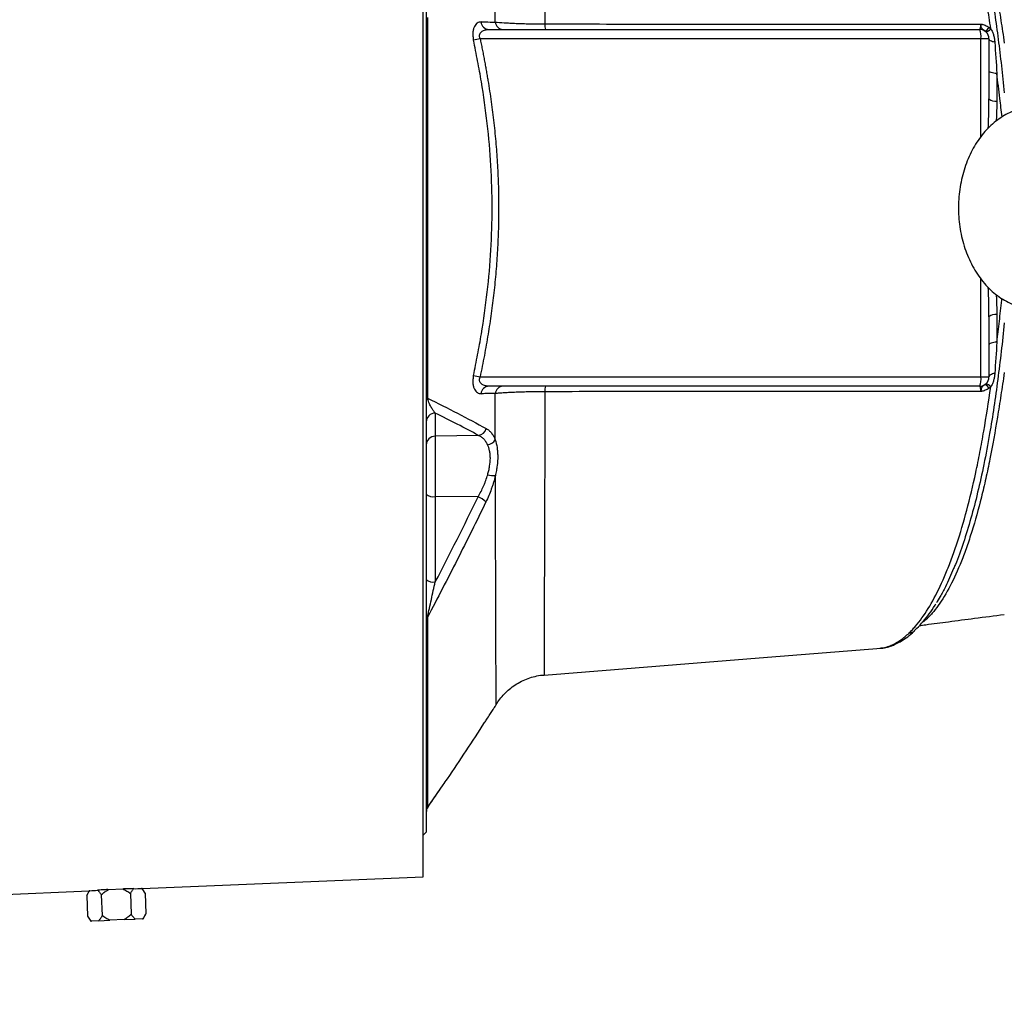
# Model space of a CAD drawing. Header units: millimetres. Extents: x 1108 to 5030, y 2116 to 3977.
# Tile 12 of 14: x 4049 to 4690, y 2688 to 3327. Entities that reach past the tile are written whole.
import ezdxf

# ---------------------------------------------------------------- set-up
doc = ezdxf.new("R2010")
doc.units = ezdxf.units.MM
doc.header["$LTSCALE"] = 2

msp = doc.modelspace()

# ---------------------------------------------------------------- linework, layer by layer
at = {"color": 7, "linetype": 'Continuous', "lineweight": 25}
for p, q in [((4311.76, 2769.23), (4311.76, 3639.26)), ((4313.76, 3610.24), (4313.76, 2798.24)), ((4354.51, 3320.24), (4673.76, 3320.24)), ((4674.59, 3314.24), (4348.77, 3314.24)), ((4679.76, 3314.24), (4674.59, 3314.24)), ((4679.76, 3314.24), (4679.76, 3275.07)), ((4679.76, 3133.42), (4679.76, 3094.24)), ((4348.77, 3094.24), (4674.59, 3094.24)), ((4674.59, 3094.24), (4679.76, 3094.24)), ((4673.76, 3088.24), (4354.51, 3088.24)), ((4319.65, 3070.72), (4319.65, 3055.75)), ((4347.83, 3056.23), (4319.65, 3055.75)), ((4319.65, 3055.75), (4319.65, 3016.43)), ((4347.54, 3016.31), (4319.65, 3016.43)), ((4319.65, 3016.43), (4319.65, 2960.92)), ((4631.28, 2928.99), (4631.44, 2929.13)), ((4608.95, 2917.88), (4609.56, 2918)), ((4390.39, 2900.58), (4390.39, 2900.49)), ((4311.76, 2796.24), (4313.76, 2798.24)), ((4128.98, 2761.53), (4311.76, 2769.23)), ((4106.66, 2760.89), (4107.09, 2760.91)), ((4107.09, 2760.91), (4116.42, 2761.3)), ((4116.42, 2761.3), (4116.89, 2761.32)), ((4130.87, 2758.63), (4129.02, 2761.55)), ((2387.76, 2688.23), (4094.51, 2760.08)), ((4094.51, 2760.08), (4092.92, 2757.03)), ((4092.92, 2757.03), (4093.48, 2743.61)), ((4102.41, 2757.43), (4102.97, 2744.01)), ((4121.38, 2758.23), (4121.95, 2744.8)), ((4130.87, 2758.63), (4131.44, 2745.2)), ((4093.48, 2743.61), (4095.51, 2740.41)), ((4117.26, 2741.32), (4107.93, 2740.93)), ((4117.26, 2741.32), (4124.5, 2741.63)), ((4129.17, 2741.82), (4124.5, 2741.63)), ((4129.17, 2741.82), (4129.68, 2741.84)), ((4129.68, 2741.84), (4131.44, 2745.2)), ((4095.51, 2740.41), (4096.03, 2740.43)), ((4100.7, 2740.62), (4096.03, 2740.43)), ((4100.7, 2740.62), (4107.93, 2740.93))]:
    msp.add_line(p, q, dxfattribs=at)
at = {"color": 8, "linetype": 'Continuous', "lineweight": 25}
for p, q in [((4674.59, 3250.54), (4674.59, 3314.24)), ((4674.59, 3094.24), (4674.59, 3157.89)), ((4637.54, 2935.36), (4636.42, 2934.64)), ((4636.91, 2935.26), (4637.54, 2935.36)), ((4314.59, 2814.24), (4324.76, 2828.94))]:
    msp.add_line(p, q, dxfattribs=at)
at = {"color": 7, "linetype": 'Continuous', "lineweight": 25, "flags": 128}
for points in [[(4683.56, 3311.92), (4682.76, 3312.08), (4682.02, 3312.29), (4681.36, 3312.55), (4680.8, 3312.84), (4680.35, 3313.16), (4680.02, 3313.51), (4679.82, 3313.87), (4679.76, 3314.24)], [(4684.89, 3291.55), (4683.85, 3291.63), (4682.87, 3291.76), (4681.99, 3291.95), (4681.22, 3292.18), (4680.6, 3292.45), (4680.14, 3292.75), (4679.85, 3293.07), (4679.76, 3293.4)], [(4684.89, 3116.93), (4683.85, 3116.86), (4682.87, 3116.72), (4681.99, 3116.54), (4681.22, 3116.31), (4680.6, 3116.04), (4680.14, 3115.73), (4679.85, 3115.41), (4679.76, 3115.08)], [(4683.56, 3096.56), (4682.76, 3096.4), (4682.02, 3096.19), (4681.36, 3095.94), (4680.8, 3095.65), (4680.35, 3095.32), (4680.02, 3094.98), (4679.82, 3094.61), (4679.76, 3094.24)], [(4390.4, 2900.36), (4535.74, 2911.95), (4609.57, 2917.86)]]:
    msp.add_lwpolyline(points, dxfattribs=at)
at = {"color": 7, "linetype": 'Continuous', "lineweight": 25}
for centre, radius, start, end in [((4354.83, 3325.7), 5.47, 186.15505, 266.64553), ((4364.02, 3325.7), 5.46, 186.73252, 266.74598), ((4406.38, 3323.16), 15.43, 177.53228, 190.90614), ((4663.19, 3315.71), 11.5, 352.65042, 23.19586), ((4673.76, 3314.24), 6, 0, 90), ((4674.92, 3324.32), 5.66, 293.88868, 330.78744), ((4676.98, 3323.49), 4.84, 279.24299, 325.02444), ((4371.09, 3208.34), 108.23, 101.90059, 104.22634), ((4683.84, 3279.63), 6.12, 228.17656, 279.69023), ((4683.84, 3128.86), 6.12, 80.30977, 131.82344), ((4371.09, 3200.13), 108.21, 255.77228, 258.09828), ((4663.19, 3092.77), 11.5, 336.80414, 7.34958), ((4673.76, 3094.24), 6, 270, 0), ((4354.83, 3082.78), 5.47, 93.35451, 173.84499), ((4364.02, 3082.79), 5.46, 93.25435, 173.26851), ((4406.38, 3085.32), 15.43, 169.09391, 182.46771), ((4674.92, 3084.16), 5.66, 29.21256, 66.11132), ((4676.98, 3084.99), 4.84, 34.97556, 80.75701), ((4315.04, 3079.19), 1.31, 107.55397, 167.9527), ((4319.65, 3064.82), 5.9, 90.001, 179.01276), ((4319.65, 3049.85), 5.9, 90.001, 179.01276), ((4346.75, 3062.5), 6.37, 279.78019, 343.18254), ((4352.56, 3057.41), 7.34, 278.54574, 326.35025), ((4358.41, 3048.58), 18.51, 255.29632, 271.00913), ((4318.3, 3023.27), 6.97, 229.29528, 281.1942), ((4341.9, 3002.39), 15.02, 44.74778, 67.94153), ((4318.3, 2967.75), 6.97, 229.29528, 281.1942), ((4316.85, 2935.88), 3.1, 136.22234, 178.62013), ((4319.76, 2811.06), 6, 144.73929, 179.99999), ((4319.53, 2811.24), 5.78, 148.77219, 179.96266)]:
    msp.add_arc(centre, radius, start, end, dxfattribs=at)
at = {"color": 8, "linetype": 'Continuous', "lineweight": 25}
for centre, radius, start, end in [((4627.79, 2933.05), 5.36, 270.21199, 310.72616), ((4616.72, 2925.59), 5.54, 272.86418, 295.58177)]:
    msp.add_arc(centre, radius, start, end, dxfattribs=at)
at = {"color": 7, "linetype": 'Continuous', "lineweight": 25}
for centre, major_axis, start_param, end_param in [((4067.8, 3205.03), (-28.11, 444.86), 3.137758, 3.157548), ((4105.84, 3205.03), (-28, 443.26), 3.101319, 3.121162)]:
    msp.add_ellipse(centre, major_axis=major_axis, ratio=0.576498, start_param=start_param, end_param=end_param, dxfattribs=at)
at = {"color": 8, "linetype": 'Continuous', "lineweight": 25}
for points, knots in [([(4390.39, 3508.03), (4390.4, 3507.84), (4390.4, 3507.45), (4390.4, 3503.7), (4390.41, 3497.76), (4390.43, 3489.67), (4390.46, 3479.84), (4390.49, 3468.11), (4390.54, 3454.44), (4390.59, 3438.83), (4390.65, 3421.35), (4390.72, 3402.27), (4390.79, 3382.8), (4390.85, 3363.25), (4390.91, 3344.01), (4390.95, 3330.55), (4390.97, 3323.82)], [0, 0, 0, 0, 0.072888, 0.151565, 0.22991, 0.301821, 0.373977, 0.446134, 0.518045, 0.591662, 0.665545, 0.739423, 0.813034, 0.875329, 0.937707, 1, 1, 1, 1]), ([(4657.69, 3436.5), (4658.24, 3435.21), (4660.68, 3429.51), (4664.63, 3417.73), (4669.05, 3402.79), (4672.7, 3388.34), (4675.61, 3375.36), (4678.21, 3362.33), (4679.94, 3352.71), (4681.72, 3342.08), (4683.54, 3330.37), (4685.81, 3313.79), (4687.92, 3296.69), (4689.14, 3284.92), (4689.76, 3279.02)], [0, 0, 0, 0, 0.036604, 0.161586, 0.283143, 0.371116, 0.459431, 0.536569, 0.613938, 0.632035, 0.723338, 0.81501, 0.907312, 1, 1, 1, 1]), ([(4688.28, 3263.35), (4687.81, 3267.38), (4686.69, 3276.89), (4685.55, 3286.19), (4684.89, 3291.55)], [0, 0, 0, 0, 0.423302, 1, 1, 1, 1]), ([(4679.33, 3256.05), (4679.42, 3258.04), (4679.67, 3264.39), (4679.72, 3270.72), (4679.76, 3275.07)], [0, 0, 0, 0, 0.313121, 1, 1, 1, 1]), ([(4684.87, 3273.6), (4684.83, 3269.55), (4684.79, 3265.24), (4684.45, 3260.9), (4684.43, 3260.64)], [0, 0, 0, 0, 0.940295, 1, 1, 1, 1]), ([(4679.76, 3133.42), (4679.73, 3137.39), (4679.68, 3143.73), (4679.42, 3150.09), (4679.33, 3152.48)], [0, 0, 0, 0, 0.625603, 1, 1, 1, 1]), ([(4684.42, 3147.93), (4684.44, 3147.65), (4684.78, 3143.28), (4684.83, 3138.95), (4684.87, 3134.89)], [0, 0, 0, 0, 0.0628393, 1, 1, 1, 1]), ([(4684.89, 3116.93), (4685.45, 3121.42), (4686.56, 3130.41), (4687.65, 3139.87), (4688.25, 3144.84), (4688.29, 3145.19)], [0, 0, 0, 0, 0.480954, 0.963123, 1, 1, 1, 1]), ([(4689.76, 3129.46), (4689.1, 3123.22), (4687.8, 3110.74), (4685.52, 3092.47), (4683.03, 3074.61), (4680.06, 3056.04), (4676.56, 3037.4), (4672.47, 3019.02), (4668.04, 3001.94), (4663.17, 2986.36), (4659.4, 2975.5), (4657.17, 2970.59), (4656.8, 2969.77)], [0, 0, 0, 0, 0.0961945, 0.1923904, 0.2904229, 0.3884517, 0.5078044, 0.6232275, 0.7386515, 0.8573997, 0.9761498, 1, 1, 1, 1]), ([(4390.97, 3084.66), (4390.95, 3076.99), (4390.9, 3061.64), (4390.83, 3039.87), (4390.77, 3019.14), (4390.7, 2999.7), (4390.63, 2981.63), (4390.58, 2965.1), (4390.52, 2950.14), (4390.48, 2936.93), (4390.45, 2925.53), (4390.42, 2916.13), (4390.41, 2908.79), (4390.4, 2903.71), (4390.4, 2900.81), (4390.39, 2900.65), (4390.39, 2900.58)], [0, 0, 0, 0, 0.0713662, 0.142859, 0.2142287, 0.2861142, 0.3582463, 0.4303817, 0.5022717, 0.575771, 0.6495302, 0.7232882, 0.796786, 0.870519, 0.9445268, 1, 1, 1, 1]), ([(4359.18, 2881.11), (4359.18, 2881.16), (4359.18, 2881.3), (4359.18, 2884.37), (4359.17, 2889.8), (4359.16, 2897.53), (4359.14, 2907.4), (4359.1, 2919.55), (4359.06, 2933.68), (4359.01, 2949.49), (4358.95, 2966.92), (4358.88, 2986.21), (4358.81, 3007.21), (4358.77, 3022.43), (4358.74, 3030.07)], [0, 0, 0, 0, 0.065635, 0.152692, 0.239751, 0.323837, 0.407923, 0.494438, 0.580952, 0.663246, 0.74554, 0.830126, 0.91471, 1, 1, 1, 1]), ([(4609.56, 2918), (4611.07, 2918.19), (4613.56, 2918.49), (4616.03, 2919.62), (4616.99, 2920.06)], [0, 0, 0, 0, 0.608316, 1, 1, 1, 1]), ([(4314.85, 2814.53), (4314.82, 2814.48), (4314.73, 2814.32), (4314.65, 2814.27), (4314.59, 2814.24)], [0, 0, 0, 0, 0.322216, 1, 1, 1, 1])]:
    msp.add_open_spline(points, degree=3, knots=knots, dxfattribs=at)
at = {"color": 7, "linetype": 'Continuous', "lineweight": 25}
for points, knots in [([(4680.94, 3320.72), (4680.23, 3325.62), (4679.5, 3330.46), (4678.37, 3337.64), (4677.99, 3340.02), (4677.21, 3344.75), (4676.81, 3347.1), (4674.78, 3358.75), (4673.06, 3367.68), (4669.39, 3384.78), (4667.44, 3392.96), (4664.85, 3402.7), (4664.33, 3404.62), (4663.27, 3408.41), (4662.73, 3410.27), (4661.64, 3413.95), (4661.09, 3415.76), (4659.98, 3419.32), (4659.41, 3421.07), (4656.57, 3429.66), (4654.21, 3436), (4649.34, 3447.68), (4646.83, 3453.02), (4642.93, 3460.29), (4641.61, 3462.59), (4639.6, 3465.85), (4638.93, 3466.91), (4637.57, 3468.96), (4636.89, 3469.95), (4634.83, 3472.83), (4633.44, 3474.61), (4631.35, 3477.08), (4630.65, 3477.87), (4629.24, 3479.37), (4628.54, 3480.09), (4627.82, 3480.78)], [0, 0, 0, 0, 0.0625, 0.0625, 0.09375, 0.09375, 0.125, 0.125, 0.25, 0.25, 0.375, 0.375, 0.40625, 0.40625, 0.4375, 0.4375, 0.46875, 0.46875, 0.5, 0.5, 0.625, 0.625, 0.75, 0.75, 0.8125, 0.8125, 0.84375, 0.84375, 0.875, 0.875, 0.9375, 0.9375, 0.96875, 0.96875, 1, 1, 1, 1]), ([(4638.7, 3472.16), (4638.79, 3472.08), (4638.88, 3472), (4639.05, 3471.85), (4639.31, 3471.61), (4639.91, 3471.03), (4640.42, 3470.52), (4641.44, 3469.47), (4642.12, 3468.73), (4644.16, 3466.4), (4645.5, 3464.7), (4647.49, 3461.91), (4648.16, 3460.95), (4649.47, 3458.95), (4650.12, 3457.92), (4652.06, 3454.71), (4653.33, 3452.44), (4657.08, 3445.22), (4659.51, 3439.87), (4663.03, 3431.04), (4664.18, 3427.96), (4665.88, 3423.14), (4666.44, 3421.49), (4667.55, 3418.14), (4668.11, 3416.43), (4670.84, 3407.71), (4672.9, 3400.29), (4675.84, 3388.51), (4676.79, 3384.48), (4678.18, 3378.26), (4678.63, 3376.16), (4679.53, 3371.91), (4679.97, 3369.75), (4682.15, 3358.85), (4683.76, 3349.81), (4686.06, 3335.75), (4686.8, 3330.99), (4687.91, 3323.73), (4688.28, 3321.28), (4689.01, 3316.37), (4689.38, 3313.9), (4689.76, 3311.41)], [0, 0, 0, 0, 0.003906, 0.003906, 0.007812, 0.015625, 0.03125, 0.03125, 0.0625, 0.0625, 0.125, 0.125, 0.15625, 0.15625, 0.1875, 0.1875, 0.25, 0.25, 0.375, 0.375, 0.4375, 0.4375, 0.46875, 0.46875, 0.5, 0.5, 0.625, 0.625, 0.6875, 0.6875, 0.71875, 0.71875, 0.75, 0.75, 0.875, 0.875, 0.9375, 0.9375, 0.96875, 0.96875, 1, 1, 1, 1]), ([(4358.59, 3325.06), (4358.6, 3330.2), (4358.62, 3335.28), (4358.64, 3345.3), (4358.66, 3350.25), (4358.67, 3355.14)], [0, 0, 0, 0, 0.5, 0.5, 1, 1, 1, 1]), ([(4314.64, 3328.05), (4314.64, 3323.04), (4314.64, 3318), (4314.65, 3307.87), (4314.65, 3302.78), (4314.65, 3287.46), (4314.65, 3277.19), (4314.65, 3246.24), (4314.65, 3225.39), (4314.65, 3183.25), (4314.65, 3162.38), (4314.65, 3131.36), (4314.65, 3121.07), (4314.65, 3100.59), (4314.64, 3090.45), (4314.64, 3080.44)], [0, 0, 0, 0, 0.0625, 0.0625, 0.125, 0.125, 0.25, 0.25, 0.5, 0.5, 0.75, 0.75, 0.875, 0.875, 1, 1, 1, 1]), ([(4349.4, 3325.11), (4348.97, 3325.12), (4348.55, 3325.06), (4347.74, 3324.83), (4347.36, 3324.65), (4346.63, 3324.17), (4346.28, 3323.87), (4345.63, 3323.11), (4345.34, 3322.66), (4344.96, 3321.88), (4344.84, 3321.6), (4344.63, 3321.01), (4344.53, 3320.7), (4344.28, 3319.71), (4344.17, 3318.98), (4344.08, 3317.82), (4344.07, 3317.43), (4344.08, 3316.61), (4344.09, 3316.19), (4344.19, 3314.94), (4344.32, 3314.09), (4344.5, 3313.25)], [0, 0, 0, 0, 0.125, 0.125, 0.25, 0.25, 0.375, 0.375, 0.5, 0.5, 0.5625, 0.5625, 0.625, 0.625, 0.75, 0.75, 0.8125, 0.8125, 0.875, 0.875, 1, 1, 1, 1]), ([(4349.4, 3325.11), (4351.38, 3325.1), (4353.37, 3325.09), (4355.34, 3325.08), (4356.43, 3325.07), (4357.51, 3325.06), (4358.59, 3325.06)], [0, 0, 0, 0, 0.006000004, 0.006000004, 0.006000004, 0.009284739, 0.009284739, 0.009284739, 0.009284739]), ([(4358.59, 3325.06), (4360.27, 3324.89), (4362.25, 3324.73), (4365.1, 3324.56), (4365.69, 3324.52), (4366.9, 3324.45), (4367.53, 3324.42), (4369.47, 3324.32), (4370.81, 3324.26), (4373.59, 3324.15), (4375.04, 3324.1), (4377.28, 3324.03), (4378.05, 3324.01), (4379.6, 3323.98), (4380.39, 3323.96), (4384.36, 3323.88), (4387.62, 3323.84), (4390.97, 3323.82)], [0, 0, 0, 0, 0.25, 0.25, 0.3125, 0.3125, 0.375, 0.375, 0.5, 0.5, 0.625, 0.625, 0.6875, 0.6875, 0.75, 0.75, 1, 1, 1, 1]), ([(4390.97, 3323.82), (4414.7, 3323.8), (4438.41, 3323.77), (4485.79, 3323.74), (4509.46, 3323.72), (4556.74, 3323.7), (4580.35, 3323.69), (4627.51, 3323.69), (4651.05, 3323.69), (4674.55, 3323.7)], [0, 0, 0, 0, 0.25, 0.25, 0.5, 0.5, 0.75, 0.75, 1, 1, 1, 1]), ([(4348.77, 3314.24), (4348.67, 3314.48), (4348.59, 3314.73), (4348.46, 3315.24), (4348.42, 3315.5), (4348.37, 3316.26), (4348.44, 3316.74), (4348.74, 3317.61), (4348.96, 3317.97), (4349.48, 3318.6), (4349.78, 3318.86), (4350.42, 3319.3), (4350.76, 3319.48), (4351.46, 3319.78), (4351.83, 3319.89), (4352.94, 3320.16), (4353.72, 3320.24), (4354.51, 3320.24)], [0, 0, 0, 0, 0.0625, 0.0625, 0.125, 0.125, 0.25, 0.25, 0.375, 0.375, 0.5, 0.5, 0.625, 0.625, 0.75, 0.75, 1, 1, 1, 1]), ([(4673.76, 3320.24), (4673.84, 3320.24), (4673.92, 3320.32), (4674.04, 3320.55), (4674.08, 3320.65), (4674.15, 3320.88), (4674.19, 3321.01), (4674.29, 3321.46), (4674.36, 3321.83), (4674.47, 3322.68), (4674.51, 3323.17), (4674.55, 3323.7)], [0, 0, 0, 0, 0.25, 0.25, 0.375, 0.375, 0.5, 0.5, 0.75, 0.75, 1, 1, 1, 1]), ([(4674.55, 3323.7), (4674.79, 3323.67), (4675.03, 3323.63), (4675.5, 3323.52), (4675.73, 3323.47), (4676.43, 3323.27), (4676.89, 3323.11), (4678.23, 3322.56), (4679.07, 3322.11), (4679.86, 3321.56)], [0, 0, 0, 0, 0.125, 0.125, 0.25, 0.25, 0.5, 0.5, 1, 1, 1, 1]), ([(4677.21, 3319.15), (4676.8, 3319.44), (4676.41, 3319.67), (4675.77, 3320.18), (4675.51, 3320.46), (4675.08, 3321.16), (4674.92, 3321.56), (4674.74, 3322.29), (4674.68, 3322.55), (4674.6, 3323.11), (4674.57, 3323.4), (4674.55, 3323.7)], [0, 0, 0, 0, 0.25, 0.25, 0.5, 0.5, 0.75, 0.75, 0.875, 0.875, 1, 1, 1, 1]), ([(4680.94, 3320.72), (4681.36, 3320.05), (4681.71, 3319.35), (4682.33, 3317.91), (4682.58, 3317.18), (4683, 3315.69), (4683.17, 3314.93), (4683.42, 3313.43), (4683.51, 3312.68), (4683.56, 3311.92)], [0, 0, 0, 0, 0.25, 0.25, 0.5, 0.5, 0.75, 0.75, 1, 1, 1, 1]), ([(4344.49, 3095.23), (4345.45, 3099.72), (4346.36, 3104.21), (4348.07, 3113.22), (4348.88, 3117.74), (4351.13, 3131.3), (4352.41, 3140.36), (4355.51, 3167.62), (4356.6, 3185.88), (4356.6, 3222.6), (4355.51, 3240.86), (4352.41, 3268.12), (4351.13, 3277.18), (4348.88, 3290.74), (4348.07, 3295.26), (4346.36, 3304.27), (4345.45, 3308.76), (4344.5, 3313.25)], [0, 0, 0, 0, 0.0625, 0.0625, 0.125, 0.125, 0.25, 0.25, 0.5, 0.5, 0.75, 0.75, 0.875, 0.875, 0.9375, 0.9375, 1, 1, 1, 1]), ([(4348.77, 3314.24), (4349.02, 3313.09), (4349.5, 3310.79), (4350.2, 3307.35), (4350.87, 3303.91), (4351.53, 3300.5), (4352.16, 3297.1), (4352.77, 3293.71), (4353.35, 3290.33), (4354.5, 3283.5), (4356.05, 3273.24), (4357.79, 3259.48), (4359.15, 3245.74), (4360.14, 3231.92), (4360.74, 3218.09), (4360.94, 3204.28), (4360.74, 3190.5), (4360.15, 3176.72), (4359.16, 3162.85), (4358.02, 3151.37), (4356.94, 3142.27), (4356.05, 3135.56), (4355.07, 3128.79), (4354, 3121.98), (4352.83, 3115.11), (4351.57, 3108.2), (4350.23, 3101.23), (4349.26, 3096.58), (4348.77, 3094.24)], [0, 0, 0, 0, 0.015939, 0.031794, 0.047567, 0.063258, 0.078867, 0.094395, 0.109843, 0.12521, 0.188192, 0.250162, 0.312872, 0.374969, 0.437621, 0.500012, 0.561814, 0.624018, 0.686676, 0.749836, 0.780101, 0.810643, 0.841468, 0.872581, 0.903986, 0.935688, 0.967691, 1, 1, 1, 1]), ([(4711.32, 3270.24), (4710.18, 3270.21), (4707.34, 3270.14), (4702.85, 3269.46), (4697.91, 3268.12), (4693.13, 3266.17), (4688.52, 3263.64), (4684.14, 3260.56), (4680.01, 3256.93), (4676.17, 3252.78), (4672.66, 3248.14), (4669.52, 3243.07), (4666.78, 3237.6), (4664.48, 3231.81), (4662.62, 3225.74), (4661.24, 3219.47), (4660.33, 3213.06), (4659.91, 3206.56), (4659.98, 3200.04), (4660.54, 3193.55), (4661.59, 3187.14), (4663.13, 3180.89), (4665.14, 3174.84), (4667.62, 3169.06), (4670.56, 3163.61), (4673.94, 3158.54), (4677.72, 3153.92), (4681.86, 3149.82), (4686.33, 3146.28), (4691.05, 3143.36), (4695.97, 3141.07), (4701.03, 3139.44), (4706.16, 3138.43), (4709.6, 3138.3), (4711.32, 3138.24)], [0, 0, 0, 0, 0.019933, 0.049512, 0.079087, 0.108801, 0.138787, 0.169142, 0.199922, 0.231134, 0.262735, 0.294648, 0.326783, 0.359054, 0.391394, 0.423752, 0.456114, 0.488483, 0.520871, 0.553294, 0.585767, 0.618307, 0.650926, 0.683623, 0.716376, 0.74912, 0.781769, 0.814209, 0.846317, 0.877986, 0.909153, 0.939816, 0.970029, 1, 1, 1, 1]), ([(4344.49, 3095.23), (4344.31, 3094.39), (4344.19, 3093.54), (4344.09, 3092.28), (4344.07, 3091.86), (4344.07, 3091.05), (4344.08, 3090.65), (4344.17, 3089.5), (4344.28, 3088.76), (4344.62, 3087.45), (4344.83, 3086.86), (4345.35, 3085.81), (4345.64, 3085.37), (4346.28, 3084.61), (4346.63, 3084.3), (4347.74, 3083.58), (4348.54, 3083.36), (4349.39, 3083.37)], [0, 0, 0, 0, 0.125, 0.125, 0.1875, 0.1875, 0.25, 0.25, 0.375, 0.375, 0.5, 0.5, 0.625, 0.625, 0.75, 0.75, 1, 1, 1, 1]), ([(4354.51, 3088.24), (4353.72, 3088.24), (4352.95, 3088.32), (4351.83, 3088.59), (4351.47, 3088.71), (4350.76, 3089), (4350.42, 3089.18), (4349.78, 3089.62), (4349.48, 3089.88), (4349.09, 3090.35), (4348.97, 3090.52), (4348.76, 3090.88), (4348.66, 3091.08), (4348.51, 3091.51), (4348.46, 3091.74), (4348.39, 3092.22), (4348.38, 3092.47), (4348.43, 3093.24), (4348.57, 3093.75), (4348.77, 3094.24)], [0, 0, 0, 0, 0.25, 0.25, 0.375, 0.375, 0.5, 0.5, 0.625, 0.625, 0.6875, 0.6875, 0.75, 0.75, 0.8125, 0.8125, 0.875, 0.875, 1, 1, 1, 1]), ([(4689.75, 3097.05), (4689, 3092.08), (4688.27, 3087.15), (4686.8, 3077.47), (4686.05, 3072.7), (4683.76, 3058.66), (4682.15, 3049.63), (4679.98, 3038.77), (4679.54, 3036.62), (4678.64, 3032.36), (4678.18, 3030.25), (4676.79, 3024.01), (4675.84, 3019.97), (4672.9, 3008.18), (4670.84, 3000.78), (4667.58, 2990.37), (4666.47, 2987.01), (4664.75, 2982.16), (4664.18, 2980.57), (4663.01, 2977.46), (4662.43, 2975.94), (4659.47, 2968.53), (4657.04, 2963.18), (4652.04, 2953.57), (4649.47, 2949.32), (4645.5, 2943.79), (4644.16, 2942.09), (4642.13, 2939.76), (4641.45, 2939.02), (4640.42, 2937.96), (4639.91, 2937.45), (4639.31, 2936.88), (4639.05, 2936.64), (4638.88, 2936.48), (4638.79, 2936.4), (4638.7, 2936.32)], [0, 0, 0, 0, 0.0625, 0.0625, 0.125, 0.125, 0.25, 0.25, 0.28125, 0.28125, 0.3125, 0.3125, 0.375, 0.375, 0.5, 0.5, 0.5625, 0.5625, 0.59375, 0.59375, 0.625, 0.625, 0.75, 0.75, 0.875, 0.875, 0.9375, 0.9375, 0.96875, 0.96875, 0.984375, 0.992188, 0.996094, 0.996094, 1, 1, 1, 1]), ([(4683.56, 3096.56), (4683.51, 3095.81), (4683.42, 3095.06), (4683.17, 3093.55), (4683, 3092.8), (4682.58, 3091.31), (4682.32, 3090.57), (4681.71, 3089.13), (4681.35, 3088.43), (4680.94, 3087.76)], [0, 0, 0, 0, 0.25, 0.25, 0.5, 0.5, 0.75, 0.75, 1, 1, 1, 1]), ([(4627.81, 2927.69), (4628.53, 2928.38), (4629.23, 2929.1), (4630.64, 2930.61), (4631.34, 2931.4), (4633.43, 2933.86), (4634.81, 2935.64), (4638.91, 2941.35), (4641.58, 2945.67), (4646.78, 2955.36), (4649.31, 2960.73), (4652.39, 2968.12), (4653.01, 2969.63), (4654.22, 2972.72), (4654.82, 2974.29), (4656.59, 2979.09), (4657.75, 2982.39), (4661.14, 2992.64), (4663.29, 2999.91), (4667.39, 3015.33), (4669.34, 3023.47), (4671.65, 3034.23), (4672.11, 3036.41), (4673.01, 3040.82), (4673.45, 3043.05), (4674.32, 3047.54), (4674.74, 3049.81), (4675.58, 3054.4), (4676, 3056.72), (4678.03, 3068.39), (4679.52, 3077.96), (4680.94, 3087.76)], [0, 0, 0, 0, 0.03125, 0.03125, 0.0625, 0.0625, 0.125, 0.125, 0.25, 0.25, 0.375, 0.375, 0.40625, 0.40625, 0.4375, 0.4375, 0.5, 0.5, 0.625, 0.625, 0.75, 0.75, 0.78125, 0.78125, 0.8125, 0.8125, 0.84375, 0.84375, 0.875, 0.875, 1, 1, 1, 1]), ([(4674.55, 3084.78), (4674.51, 3085.31), (4674.47, 3085.8), (4674.36, 3086.65), (4674.29, 3087.02), (4674.19, 3087.47), (4674.15, 3087.61), (4674.08, 3087.83), (4674.04, 3087.93), (4673.92, 3088.16), (4673.84, 3088.24), (4673.76, 3088.24)], [0, 0, 0, 0, 0.25, 0.25, 0.5, 0.5, 0.625, 0.625, 0.75, 0.75, 1, 1, 1, 1]), ([(4677.21, 3089.33), (4676.8, 3089.04), (4676.41, 3088.81), (4675.77, 3088.3), (4675.51, 3088.02), (4675.08, 3087.33), (4674.92, 3086.92), (4674.74, 3086.19), (4674.68, 3085.93), (4674.6, 3085.38), (4674.57, 3085.08), (4674.55, 3084.78)], [0, 0, 0, 0, 0.25, 0.25, 0.5, 0.5, 0.75, 0.75, 0.875, 0.875, 1, 1, 1, 1]), ([(4679.86, 3086.92), (4679.07, 3086.38), (4678.23, 3085.92), (4676.89, 3085.37), (4676.43, 3085.22), (4675.73, 3085.02), (4675.5, 3084.96), (4675.03, 3084.86), (4674.79, 3084.81), (4674.55, 3084.78)], [0, 0, 0, 0, 0.5, 0.5, 0.75, 0.75, 0.875, 0.875, 1, 1, 1, 1]), ([(4314.64, 3080.44), (4321.26, 3077.18), (4327.77, 3073.91), (4340.53, 3067.32), (4346.78, 3064.01), (4352.85, 3060.66)], [0, 0, 0, 0, 0.5, 0.5, 1, 1, 1, 1]), ([(4319.65, 3070.72), (4319.23, 3071.2), (4318.8, 3071.74), (4317.94, 3072.94), (4317.52, 3073.6), (4316.88, 3074.7), (4316.67, 3075.09), (4316.25, 3075.92), (4316.03, 3076.37), (4315.62, 3077.32), (4315.41, 3077.84), (4315.11, 3078.71), (4315.01, 3079.01), (4314.82, 3079.68), (4314.73, 3080.03), (4314.64, 3080.44)], [0, 0, 0, 0, 0.25, 0.25, 0.5, 0.5, 0.625, 0.625, 0.75, 0.75, 0.875, 0.875, 0.9375, 0.9375, 1, 1, 1, 1]), ([(4358.59, 3083.43), (4356.62, 3083.41), (4354.64, 3083.4), (4352.65, 3083.39), (4351.57, 3083.38), (4350.48, 3083.38), (4349.39, 3083.37)], [0, 0, 0, 0, 0.006000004, 0.006000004, 0.006000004, 0.009285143, 0.009285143, 0.009285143, 0.009285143]), ([(4390.97, 3084.66), (4387.62, 3084.65), (4384.37, 3084.61), (4379.63, 3084.51), (4378.07, 3084.47), (4375.06, 3084.38), (4373.61, 3084.33), (4370.82, 3084.22), (4369.48, 3084.16), (4366.9, 3084.03), (4365.68, 3083.96), (4363.4, 3083.82), (4362.33, 3083.75), (4360.35, 3083.59), (4359.43, 3083.51), (4358.59, 3083.43)], [0, 0, 0, 0, 0.25, 0.25, 0.375, 0.375, 0.5, 0.5, 0.625, 0.625, 0.75, 0.75, 0.875, 0.875, 1, 1, 1, 1]), ([(4358.67, 3053.35), (4358.66, 3058.22), (4358.64, 3063.17), (4358.62, 3073.19), (4358.6, 3078.27), (4358.59, 3083.43)], [0, 0, 0, 0, 0.5, 0.5, 1, 1, 1, 1]), ([(4674.55, 3084.78), (4651.05, 3084.79), (4627.51, 3084.8), (4580.35, 3084.79), (4556.74, 3084.79), (4509.46, 3084.76), (4485.79, 3084.75), (4438.41, 3084.71), (4414.7, 3084.69), (4390.97, 3084.66)], [0, 0, 0, 0, 0.25, 0.25, 0.5, 0.5, 0.75, 0.75, 1, 1, 1, 1]), ([(4353.65, 3050.16), (4353.32, 3050.9), (4352.93, 3051.59), (4352.08, 3052.84), (4351.63, 3053.4), (4350.65, 3054.41), (4350.12, 3054.85), (4349.02, 3055.62), (4348.44, 3055.95), (4347.83, 3056.23)], [0, 0, 0, 0, 0.25, 0.25, 0.5, 0.5, 0.75, 0.75, 1, 1, 1, 1]), ([(4352.85, 3060.66), (4353.46, 3060.32), (4354.05, 3059.92), (4355.16, 3058.97), (4355.68, 3058.43), (4356.66, 3057.22), (4357.12, 3056.55), (4357.96, 3055.05), (4358.34, 3054.23), (4358.67, 3053.35)], [0, 0, 0, 0, 0.25, 0.25, 0.5, 0.5, 0.75, 0.75, 1, 1, 1, 1]), ([(4353.72, 3030.68), (4353.98, 3031.61), (4354.22, 3032.54), (4354.66, 3034.4), (4354.85, 3035.32), (4355.31, 3038.05), (4355.47, 3039.8), (4355.46, 3042.31), (4355.42, 3043.14), (4355.25, 3044.73), (4355.12, 3045.49), (4354.64, 3047.66), (4354.19, 3048.97), (4353.65, 3050.16)], [0, 0, 0, 0, 0.125, 0.125, 0.25, 0.25, 0.5, 0.5, 0.625, 0.625, 0.75, 0.75, 1, 1, 1, 1]), ([(4358.67, 3053.35), (4359.15, 3051.84), (4359.55, 3050.2), (4359.96, 3047.55), (4360.07, 3046.64), (4360.21, 3044.74), (4360.25, 3043.77), (4360.26, 3040.8), (4360.13, 3038.74), (4359.73, 3035.54), (4359.57, 3034.46), (4359.19, 3032.28), (4358.97, 3031.18), (4358.74, 3030.07)], [0, 0, 0, 0, 0.25, 0.25, 0.375, 0.375, 0.5, 0.5, 0.75, 0.75, 0.875, 0.875, 1, 1, 1, 1]), ([(4347.54, 3016.31), (4348.83, 3018.54), (4350.01, 3020.86), (4351.32, 3023.87), (4351.57, 3024.48), (4352.06, 3025.71), (4352.3, 3026.33), (4352.97, 3028.2), (4353.37, 3029.44), (4353.72, 3030.68)], [0, 0, 0, 0, 0.5, 0.5, 0.625, 0.625, 0.75, 0.75, 1, 1, 1, 1]), ([(4358.74, 3030.07), (4358.4, 3028.62), (4358, 3027.15), (4357.34, 3024.95), (4357.1, 3024.21), (4356.62, 3022.75), (4356.36, 3022.03), (4355.06, 3018.44), (4353.88, 3015.66), (4352.57, 3012.96)], [0, 0, 0, 0, 0.25, 0.25, 0.375, 0.375, 0.5, 0.5, 1, 1, 1, 1]), ([(4352.57, 3012.96), (4346.47, 3000.36), (4340.23, 2987.83), (4327.56, 2962.86), (4321.13, 2950.42), (4314.62, 2938.02)], [0, 0, 0, 0, 0.5, 0.5, 1, 1, 1, 1]), ([(4656.8, 2969.77), (4655.03, 2965.65), (4652.19, 2959), (4648.38, 2951.86), (4646.38, 2948.63), (4645.55, 2947.29)], [0, 0, 0, 0, 0.489168, 0.787524, 1, 1, 1, 1]), ([(4314.62, 2938.02), (4314.7, 2938.47), (4314.79, 2938.94), (4314.99, 2939.89), (4315.08, 2940.37), (4315.39, 2941.81), (4315.59, 2942.79), (4316.22, 2945.7), (4316.65, 2947.64), (4317.51, 2951.48), (4317.93, 2953.38), (4318.79, 2957.17), (4319.22, 2959.05), (4319.65, 2960.92)], [0, 0, 0, 0, 0.0625, 0.0625, 0.125, 0.125, 0.25, 0.25, 0.5, 0.5, 0.75, 0.75, 1, 1, 1, 1]), ([(4631.13, 2929.18), (4631.73, 2929.72), (4633.7, 2931.5), (4636.98, 2935.14), (4640.91, 2940.14), (4643.68, 2944.05), (4645.08, 2946.42), (4645.27, 2946.74)], [0, 0, 0, 0, 0.121036, 0.400053, 0.678675, 0.955884, 1, 1, 1, 1]), ([(4634.5, 2932.55), (4635.89, 2932.75), (4642.18, 2933.64), (4654.17, 2935.21), (4671.22, 2937.42), (4683.32, 2938.96), (4689.76, 2939.78)], [0, 0, 0, 0, 0.075401, 0.341304, 0.649487, 1, 1, 1, 1]), ([(4314.62, 2938.02), (4314.62, 2934.1), (4314.62, 2930.26), (4314.61, 2922.7), (4314.61, 2919), (4314.61, 2908.15), (4314.61, 2901.24), (4314.61, 2881.5), (4314.6, 2869.64), (4314.6, 2848.57), (4314.6, 2839.57), (4314.6, 2828.33), (4314.6, 2824.96), (4314.6, 2818.99), (4314.59, 2816.41), (4314.59, 2814.24)], [0, 0, 0, 0, 0.0625, 0.0625, 0.125, 0.125, 0.25, 0.25, 0.5, 0.5, 0.75, 0.75, 0.875, 0.875, 1, 1, 1, 1]), ([(4616.99, 2920.06), (4618.7, 2920.89), (4620.53, 2921.95), (4624.19, 2924.5), (4626.03, 2925.99), (4627.81, 2927.69)], [0, 0, 0, 0, 0.5, 0.5, 1, 1, 1, 1]), ([(4619.11, 2920.6), (4620.36, 2921.24), (4622.92, 2922.54), (4626.95, 2925.3), (4629.85, 2927.54), (4631.28, 2929), (4631.42, 2929.15)], [0, 0, 0, 0, 0.3095242, 0.6325675, 0.9623829, 1, 1, 1, 1]), ([(4608.91, 2917.8), (4609.19, 2917.8), (4610.82, 2917.83), (4613.76, 2918.51), (4616.89, 2919.45), (4618.62, 2920.35), (4619.09, 2920.6)], [0, 0, 0, 0, 0.079639, 0.465129, 0.854744, 1, 1, 1, 1]), ([(4359.25, 2881.09), (4359.28, 2881.14), (4359.96, 2882.43), (4361.71, 2884.82), (4364.53, 2888.2), (4367.85, 2891.31), (4371.57, 2894.08), (4375.63, 2896.42), (4379.97, 2898.29), (4384.53, 2899.6), (4388.04, 2900.31), (4390.01, 2900.37), (4390.4, 2900.39)], [0, 0, 0, 0, 0.004239, 0.115087, 0.2316, 0.351278, 0.472986, 0.596013, 0.71991, 0.844382, 0.969226, 1, 1, 1, 1]), ([(4351.72, 2869.47), (4352.19, 2870.19), (4353.42, 2872.11), (4355.2, 2874.86), (4356.88, 2877.43), (4358.16, 2879.37), (4358.92, 2880.51), (4359.26, 2881.02), (4359.16, 2880.87), (4359.16, 2880.87)], [0, 0, 0, 0, 0.108351, 0.28718, 0.46985, 0.639472, 0.813333, 0.994852, 1, 1, 1, 1]), ([(4324.76, 2828.94), (4325.67, 2830.25), (4334.97, 2843.67), (4343.78, 2857.23), (4351.72, 2869.47)], [0, 0, 0, 0, 0.097882, 1, 1, 1, 1]), ([(4314.87, 2814.52), (4314.9, 2814.55), (4318.19, 2819.21), (4321.38, 2823.9), (4324.55, 2828.55)], [0, 0, 0, 0, 0.008158, 1, 1, 1, 1]), ([(4106.66, 2760.89), (4106.04, 2760.86), (4105.44, 2760.83), (4104.25, 2760.76), (4103.66, 2760.72), (4101.98, 2760.62), (4100.94, 2760.55), (4099.99, 2760.49)], [0, 0, 0, 0, 0.25, 0.25, 0.5, 0.5, 1, 1, 1, 1]), ([(4099.99, 2760.49), (4100.43, 2760.09), (4100.84, 2759.62), (4101.64, 2758.59), (4102.03, 2758.02), (4102.41, 2757.43)], [0, 0, 0, 0, 0.5, 0.5, 1, 1, 1, 1]), ([(4102.41, 2757.43), (4103.12, 2758.1), (4103.86, 2758.74), (4105.42, 2759.92), (4106.23, 2760.46), (4107.09, 2760.91)], [0, 0, 0, 0, 0.5, 0.5, 1, 1, 1, 1]), ([(4116.42, 2761.3), (4117.33, 2760.92), (4118.18, 2760.46), (4119.83, 2759.41), (4120.62, 2758.84), (4121.38, 2758.23)], [0, 0, 0, 0, 0.5, 0.5, 1, 1, 1, 1]), ([(4123.54, 2761.48), (4123.06, 2761.47), (4122.57, 2761.46), (4121.53, 2761.44), (4120.98, 2761.43), (4119.29, 2761.39), (4118.12, 2761.36), (4116.89, 2761.32)], [0, 0, 0, 0, 0.25, 0.25, 0.5, 0.5, 1, 1, 1, 1]), ([(4121.38, 2758.23), (4121.71, 2758.85), (4122.05, 2759.44), (4122.77, 2760.55), (4123.14, 2761.05), (4123.54, 2761.48)], [0, 0, 0, 0, 0.5, 0.5, 1, 1, 1, 1]), ([(4128.98, 2761.53), (4129, 2761.53), (4129.13, 2761.54), (4128.86, 2761.53), (4128.62, 2761.53)], [0, 0, 0, 0, 0.109004, 1, 1, 1, 1]), ([(4128.62, 2761.53), (4129.02, 2761.15), (4129.41, 2760.7), (4130.16, 2759.71), (4130.52, 2759.18), (4130.87, 2758.63)], [0, 0, 0, 0, 0.5, 0.5, 1, 1, 1, 1]), ([(4092.92, 2757.03), (4093.22, 2757.61), (4093.54, 2758.17), (4094.2, 2759.21), (4094.55, 2759.7), (4094.92, 2760.11)], [0, 0, 0, 0, 0.5, 0.5, 1, 1, 1, 1]), ([(4094.92, 2760.11), (4094.75, 2760.1), (4094.48, 2760.08), (4094.61, 2760.09), (4094.67, 2760.09)], [0, 0, 0, 0, 0.623888, 1, 1, 1, 1]), ([(4096.03, 2740.43), (4095.57, 2740.83), (4095.14, 2741.31), (4094.29, 2742.39), (4093.88, 2742.99), (4093.48, 2743.61)], [0, 0, 0, 0, 0.5, 0.5, 1, 1, 1, 1]), ([(4102.97, 2744.01), (4102.63, 2743.35), (4102.27, 2742.73), (4101.52, 2741.58), (4101.12, 2741.06), (4100.7, 2740.62)], [0, 0, 0, 0, 0.5, 0.5, 1, 1, 1, 1]), ([(4107.93, 2740.93), (4107.03, 2741.31), (4106.18, 2741.78), (4104.53, 2742.82), (4103.74, 2743.4), (4102.97, 2744.01)], [0, 0, 0, 0, 0.5, 0.5, 1, 1, 1, 1]), ([(4121.95, 2744.8), (4121.24, 2744.13), (4120.5, 2743.49), (4118.94, 2742.31), (4118.12, 2741.77), (4117.26, 2741.32)], [0, 0, 0, 0, 0.5, 0.5, 1, 1, 1, 1]), ([(4124.5, 2741.63), (4124.04, 2742.03), (4123.6, 2742.52), (4122.75, 2743.59), (4122.35, 2744.18), (4121.95, 2744.8)], [0, 0, 0, 0, 0.5, 0.5, 1, 1, 1, 1]), ([(4131.44, 2745.2), (4131.1, 2744.55), (4130.74, 2743.93), (4129.99, 2742.78), (4129.59, 2742.26), (4129.17, 2741.82)], [0, 0, 0, 0, 0.5, 0.5, 1, 1, 1, 1])]:
    msp.add_open_spline(points, degree=3, knots=knots, dxfattribs=at)
for points in [[(4679.86, 3321.56), (4680.24, 3321.3), (4680.6, 3321.02), (4680.94, 3320.72)], [(4683.56, 3311.92), (4684.02, 3305.26), (4684.47, 3298.46), (4684.89, 3291.55)], [(4684.89, 3291.55), (4684.88, 3285.63), (4684.88, 3279.64), (4684.87, 3273.6)], [(4684.87, 3134.89), (4684.88, 3128.85), (4684.88, 3122.85), (4684.89, 3116.93)], [(4684.89, 3116.93), (4684.47, 3110.03), (4684.02, 3103.23), (4683.56, 3096.56)], [(4680.94, 3087.76), (4680.6, 3087.46), (4680.24, 3087.18), (4679.86, 3086.92)], [(4347.83, 3056.23), (4338.78, 3061.11), (4329.34, 3065.93), (4319.65, 3070.72)], [(4319.65, 2960.92), (4329.17, 2979.28), (4338.5, 2997.72), (4347.54, 3016.31)], [(4638.7, 2936.32), (4638.32, 2935.98), (4637.93, 2935.66), (4637.54, 2935.36)]]:
    msp.add_open_spline(points, degree=3, dxfattribs=at)

doc.saveas('drawing.dxf')
